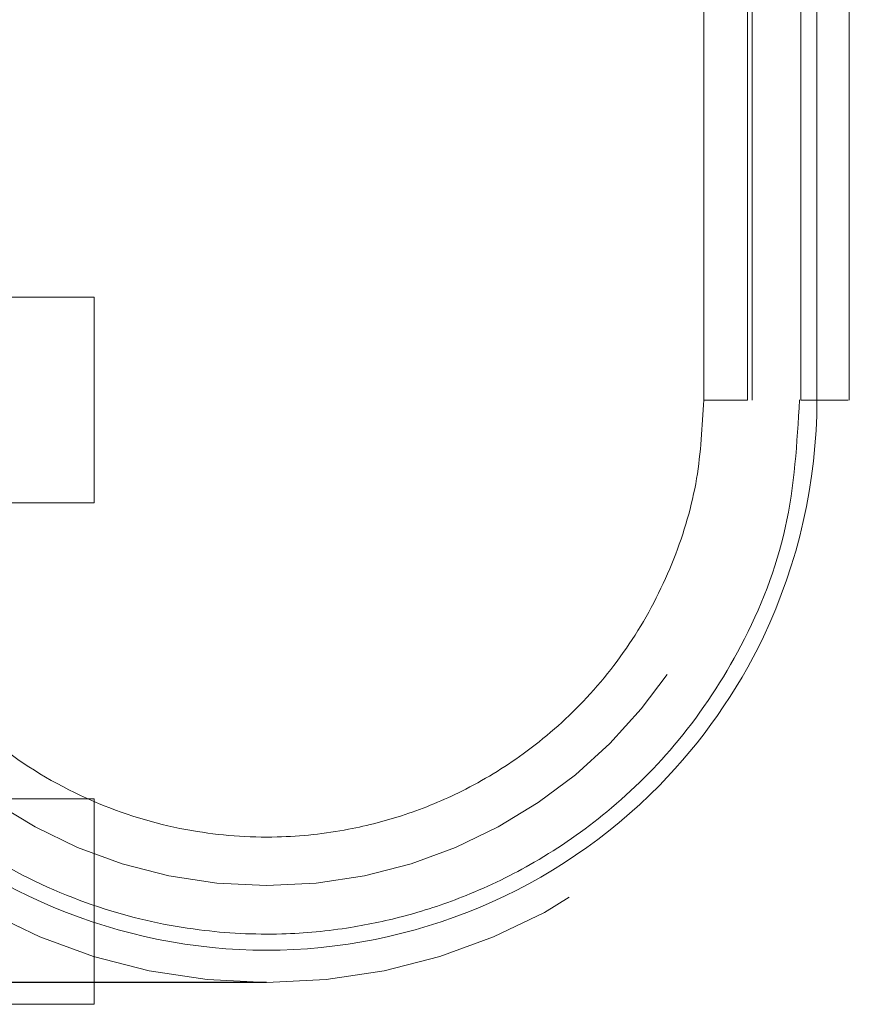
# Model space of a CAD drawing. Header units: inches. Extents: x 0.2 to 10.8, y 0.2 to 8.2.
# Tile 7 of 146: x 3.0632 to 3.1305, y 2.0319 to 2.1117. Entities that reach past the tile are written whole.
import ezdxf

# ---------------------------------------------------------------- set-up
doc = ezdxf.new("R2010")
doc.units = ezdxf.units.IN
doc.header["$MEASUREMENT"] = 0
doc.linetypes.add('HIDDEN', pattern=[0.075, 0.05, -0.025])
doc.layers.add('DIMENSIONS', color=140, linetype='Continuous')

msp = doc.modelspace()

# ---------------------------------------------------------------- linework, layer by layer
at = {"color": 7, "linetype": 'HIDDEN', "lineweight": 18}
for p, q in [((3.1186692, 2.1779957), (3.1186692, 2.0808828)), ((3.1222098, 2.0808828), (3.1222098, 2.1779957)), ((3.1222098, 2.1779957), (3.1222098, 2.0808828)), ((3.1222098, 2.0808828), (3.1222098, 2.1779957)), ((3.1222098, 2.1779957), (3.1222098, 2.0808828)), ((3.1222098, 2.0808828), (3.1222098, 2.1779957)), ((3.1222098, 2.1779957), (3.1222098, 2.0808828)), ((3.1222098, 2.0808828), (3.1222098, 2.1779957)), ((3.1222098, 2.1779957), (3.1222098, 2.0808828)), ((3.1222098, 2.0808828), (3.1222098, 2.1779957)), ((3.1222098, 2.1779957), (3.1222098, 2.0808828)), ((3.1222098, 2.0808828), (3.1222098, 2.1779957)), ((3.1222098, 2.1779957), (3.1222098, 2.0808828)), ((3.1226027, 2.1779957), (3.1226027, 2.0808828)), ((3.1265397, 2.1779957), (3.1265397, 2.0808828)), ((3.1278472, 2.0808828), (3.1278472, 2.1779957)), ((3.1278472, 2.1779957), (3.1278472, 2.0808828)), ((3.1278472, 2.0808828), (3.1278472, 2.1779957)), ((3.1278472, 2.1779957), (3.1278472, 2.0808828)), ((3.1278472, 2.0808828), (3.1278472, 2.1779957)), ((3.1278472, 2.1779957), (3.1278472, 2.0808828)), ((3.1278472, 2.0808828), (3.1278472, 2.1779957)), ((3.1278472, 2.1779957), (3.1278472, 2.0808828)), ((3.1278472, 2.0808828), (3.1278472, 2.1779957)), ((3.1278472, 2.1779957), (3.1278472, 2.0808828)), ((3.1278472, 2.0808828), (3.1278472, 2.1779957)), ((3.1278472, 2.1779957), (3.1278472, 2.0808828)), ((3.1226027, 2.1244524), (3.1226027, 2.0808828)), ((3.1304767, 2.0808828), (3.1304767, 2.1244524)), ((3.0692562, 2.0892162), (3.0296729, 2.0892162)), ((3.0692562, 2.0808828), (3.0692562, 2.0892162)), ((3.0692562, 2.0725495), (3.0692562, 2.0808828)), ((3.0296729, 2.0725495), (3.0692562, 2.0725495)), ((3.0692562, 2.0485495), (3.0296729, 2.0485495)), ((3.0692562, 2.0402162), (3.0692562, 2.0485495)), ((3.0692562, 2.0318828), (3.0692562, 2.0402162)), ((3.0296729, 2.0318828), (3.0692562, 2.0318828))]:
    msp.add_line(p, q, dxfattribs=at)
for radius in [0.0472441, 0.0393701]:
    msp.add_arc((3.0832326, 2.0808828), radius, 180, 0, dxfattribs=at)
for points, knots in [([(3.0386174, 2.0808828), (3.0386098, 2.0742665), (3.0412328, 2.0627366), (3.0513743, 2.0482384), (3.0655044, 2.0386483), (3.0832326, 2.0350791), (3.1009609, 2.0386483), (3.1150909, 2.0482384), (3.1252325, 2.0627366), (3.1278554, 2.0742665), (3.1278479, 2.0808828)], [4.7123641, 4.7123641, 4.7123641, 4.7123641, 5.1571661, 5.4883421, 5.8857534, 6.2831646, 6.6805758, 7.0779871, 7.4091631, 7.8539651, 7.8539651, 7.8539651, 7.8539651]), ([(3.1278479, 2.0808828), (3.1278554, 2.0742665), (3.1252325, 2.0627366), (3.1150909, 2.0482384), (3.1009609, 2.0386483), (3.0832326, 2.0350791), (3.0655043, 2.0386483), (3.0513743, 2.0482384), (3.0412328, 2.0627366), (3.0386098, 2.0742665), (3.0386174, 2.0808828)], [4.7124141, 4.7124141, 4.7124141, 4.7124141, 5.1572161, 5.4883922, 5.8858034, 6.2832146, 6.6806259, 7.0780371, 7.4092131, 7.8540152, 7.8540152, 7.8540152, 7.8540152]), ([(3.0386174, 2.0808828), (3.0386098, 2.0742665), (3.0412328, 2.0627366), (3.0513743, 2.0482384), (3.0655044, 2.0386483), (3.0832326, 2.0350791), (3.1009609, 2.0386483), (3.1150909, 2.0482384), (3.1252325, 2.0627366), (3.1278554, 2.0742665), (3.1278479, 2.0808828)], [4.7123641, 4.7123641, 4.7123641, 4.7123641, 5.1571661, 5.4883421, 5.8857534, 6.2831646, 6.6805758, 7.0779871, 7.4091631, 7.853965, 7.853965, 7.853965, 7.853965]), ([(3.1278479, 2.0808828), (3.1278554, 2.0742665), (3.1252325, 2.0627366), (3.1150909, 2.0482384), (3.1009609, 2.0386483), (3.0832326, 2.0350791), (3.0655043, 2.0386483), (3.0513743, 2.0482384), (3.0412328, 2.0627366), (3.0386098, 2.0742665), (3.0386174, 2.0808828)], [4.7124141, 4.7124141, 4.7124141, 4.7124141, 5.1572161, 5.4883922, 5.8858034, 6.2832146, 6.6806259, 7.0780371, 7.4092131, 7.8540152, 7.8540152, 7.8540152, 7.8540152]), ([(3.0386174, 2.0808828), (3.0386098, 2.0742665), (3.0412328, 2.0627366), (3.0513743, 2.0482384), (3.0655044, 2.0386483), (3.0832326, 2.0350791), (3.1009609, 2.0386483), (3.1150909, 2.0482384), (3.1252325, 2.0627366), (3.1278554, 2.0742665), (3.1278479, 2.0808828)], [4.7123641, 4.7123641, 4.7123641, 4.7123641, 5.1571661, 5.4883421, 5.8857534, 6.2831646, 6.6805758, 7.0779871, 7.4091631, 7.8539651, 7.8539651, 7.8539651, 7.8539651]), ([(3.1278479, 2.0808828), (3.1278554, 2.0742665), (3.1252325, 2.0627366), (3.1150909, 2.0482384), (3.1009609, 2.0386483), (3.0832326, 2.0350791), (3.0655043, 2.0386483), (3.0513743, 2.0482384), (3.0412328, 2.0627366), (3.0386098, 2.0742665), (3.0386174, 2.0808828)], [4.7124141, 4.7124141, 4.7124141, 4.7124141, 5.1572161, 5.4883922, 5.8858034, 6.2832146, 6.6806259, 7.0780371, 7.4092131, 7.8540152, 7.8540152, 7.8540152, 7.8540152]), ([(3.0386174, 2.0808828), (3.0386098, 2.0742665), (3.0412328, 2.0627366), (3.0513743, 2.0482384), (3.0655044, 2.0386483), (3.0832326, 2.0350791), (3.1009609, 2.0386483), (3.1150909, 2.0482384), (3.1252325, 2.0627366), (3.1278554, 2.0742665), (3.1278479, 2.0808828)], [4.7123641, 4.7123641, 4.7123641, 4.7123641, 5.1571661, 5.4883421, 5.8857534, 6.2831646, 6.6805758, 7.0779871, 7.4091631, 7.853965, 7.853965, 7.853965, 7.853965]), ([(3.1278479, 2.0808828), (3.1278554, 2.0742665), (3.1252325, 2.0627366), (3.1150909, 2.0482384), (3.1009609, 2.0386483), (3.0832326, 2.0350791), (3.0655043, 2.0386483), (3.0513743, 2.0482384), (3.0412328, 2.0627366), (3.0386098, 2.0742665), (3.0386174, 2.0808828)], [4.7124141, 4.7124141, 4.7124141, 4.7124141, 5.1572161, 5.4883922, 5.8858034, 6.2832146, 6.6806259, 7.0780371, 7.4092131, 7.8540152, 7.8540152, 7.8540152, 7.8540152]), ([(3.0386174, 2.0808828), (3.0386098, 2.0742665), (3.0412328, 2.0627366), (3.0513743, 2.0482384), (3.0655044, 2.0386483), (3.0832326, 2.0350791), (3.1009609, 2.0386483), (3.1150909, 2.0482384), (3.1252325, 2.0627366), (3.1278554, 2.0742665), (3.1278479, 2.0808828)], [4.7123641, 4.7123641, 4.7123641, 4.7123641, 5.1571661, 5.4883421, 5.8857534, 6.2831646, 6.6805758, 7.0779871, 7.4091631, 7.8539651, 7.8539651, 7.8539651, 7.8539651]), ([(3.1278479, 2.0808828), (3.1278554, 2.0742665), (3.1252325, 2.0627366), (3.1150909, 2.0482384), (3.1009609, 2.0386483), (3.0832326, 2.0350791), (3.0655043, 2.0386483), (3.0513743, 2.0482384), (3.0412328, 2.0627366), (3.0386098, 2.0742665), (3.0386174, 2.0808828)], [4.7124141, 4.7124141, 4.7124141, 4.7124141, 5.1572161, 5.4883922, 5.8858034, 6.2832146, 6.6806259, 7.0780371, 7.4092131, 7.8540152, 7.8540152, 7.8540152, 7.8540152]), ([(3.0386174, 2.0808828), (3.0386098, 2.0742665), (3.0412328, 2.0627366), (3.0513743, 2.0482384), (3.0655044, 2.0386483), (3.0832326, 2.0350791), (3.1009609, 2.0386483), (3.1150909, 2.0482384), (3.1252325, 2.0627366), (3.1278554, 2.0742665), (3.1278479, 2.0808828)], [4.7123641, 4.7123641, 4.7123641, 4.7123641, 5.1571661, 5.4883421, 5.8857534, 6.2831646, 6.6805758, 7.0779871, 7.4091631, 7.853965, 7.853965, 7.853965, 7.853965]), ([(3.1278479, 2.0808828), (3.1278554, 2.0742665), (3.1252325, 2.0627366), (3.1150909, 2.0482384), (3.1009609, 2.0386483), (3.0832326, 2.0350791), (3.0655043, 2.0386483), (3.0513743, 2.0482384), (3.0412328, 2.0627366), (3.0386098, 2.0742665), (3.0386174, 2.0808828)], [4.7124141, 4.7124141, 4.7124141, 4.7124141, 5.1572161, 5.4883922, 5.8858034, 6.2832146, 6.6806259, 7.0780371, 7.4092131, 7.8540152, 7.8540152, 7.8540152, 7.8540152]), ([(3.1264419, 2.0808938), (3.1262391, 2.0774044), (3.1258376, 2.0704947), (3.1221346, 2.0610938), (3.1170552, 2.0533592), (3.1112196, 2.0475401), (3.1053117, 2.0434321), (3.0997732, 2.0407245), (3.0947417, 2.039041), (3.08973, 2.0379671), (3.0840937, 2.0374359), (3.0773672, 2.0377728), (3.0697065, 2.039458), (3.0614925, 2.0430328), (3.053341, 2.048951), (3.0474832, 2.0559354), (3.0437383, 2.0627555), (3.0415549, 2.0686121), (3.0401536, 2.0747286), (3.0400372, 2.0788938), (3.0399816, 2.0808861)], [0, 0, 0, 0, 0.0767726, 0.1520259, 0.2197932, 0.2800519, 0.3328038, 0.3780288, 0.4157324, 0.4497021, 0.4910227, 0.5404034, 0.5978448, 0.6633181, 0.7368401, 0.818384, 0.8622634, 0.9081569, 0.956068, 1, 1, 1, 1]), ([(3.1186692, 2.0808828), (3.1185572, 2.0787493), (3.1183266, 2.0743569), (3.116418, 2.0678734), (3.1133183, 2.0617309), (3.1091306, 2.0563912), (3.1043106, 2.0521751), (3.0993693, 2.0491787), (3.0945715, 2.0471921), (3.0895435, 2.0458786), (3.0837187, 2.0452564), (3.0768141, 2.0457683), (3.0692863, 2.0479591), (3.0619102, 2.0521354), (3.0555607, 2.0581638), (3.0509805, 2.0654556), (3.0482681, 2.0731874), (3.0479484, 2.0783988), (3.047796, 2.0808828)], [0, 0, 0, 0, 0.0575177, 0.1184182, 0.1808056, 0.2423015, 0.3003787, 0.3527396, 0.3975899, 0.4401017, 0.4926224, 0.5550043, 0.6258122, 0.7025063, 0.7816561, 0.8595679, 0.9330608, 1, 1, 1, 1]), ([(3.1222098, 2.0808828), (3.1199579, 2.0808828), (3.1173823, 2.0808828), (3.1199579, 2.0808828), (3.1222098, 2.0808828)], [0.02713175, 0.02713175, 0.02713175, 0.02713175, 0.5, 0.97286829, 0.97286829, 0.97286829, 0.97286829]), ([(3.1222098, 2.0808828), (3.1199579, 2.0808828), (3.1173823, 2.0808828), (3.1199579, 2.0808828), (3.1222098, 2.0808828)], [0.02713175, 0.02713175, 0.02713175, 0.02713175, 0.5, 0.97286829, 0.97286829, 0.97286829, 0.97286829]), ([(3.1222098, 2.0808828), (3.1199579, 2.0808828), (3.1173823, 2.0808828), (3.1199579, 2.0808828), (3.1222098, 2.0808828)], [0.02713175, 0.02713175, 0.02713175, 0.02713175, 0.5, 0.97286829, 0.97286829, 0.97286829, 0.97286829]), ([(3.1303896, 2.0808828), (3.130369, 2.0808828), (3.1303072, 2.0808828), (3.1298285, 2.0808828), (3.1290189, 2.0808828), (3.1282378, 2.0808828), (3.1278472, 2.0808828)], [0, 0, 0, 0, 0.1424791, 0.4283194, 0.7141597, 1, 1, 1, 1]), ([(3.1303896, 2.0808828), (3.130369, 2.0808828), (3.1303072, 2.0808828), (3.1298285, 2.0808828), (3.1290189, 2.0808828), (3.1282378, 2.0808828), (3.1278472, 2.0808828)], [0, 0, 0, 0, 0.1424791, 0.4283194, 0.7141597, 1, 1, 1, 1]), ([(3.1303896, 2.0808828), (3.130369, 2.0808828), (3.1303072, 2.0808828), (3.1298285, 2.0808828), (3.1290189, 2.0808828), (3.1282378, 2.0808828), (3.1278472, 2.0808828)], [0, 0, 0, 0, 0.1424791, 0.4283194, 0.7141597, 1, 1, 1, 1]), ([(3.1303896, 2.0808828), (3.130369, 2.0808828), (3.1303072, 2.0808828), (3.1298285, 2.0808828), (3.1290189, 2.0808828), (3.1282378, 2.0808828), (3.1278472, 2.0808828)], [0, 0, 0, 0, 0.1424791, 0.4283194, 0.7141597, 1, 1, 1, 1]), ([(3.1303896, 2.0808828), (3.130369, 2.0808828), (3.1303072, 2.0808828), (3.1298285, 2.0808828), (3.1290189, 2.0808828), (3.1282378, 2.0808828), (3.1278472, 2.0808828)], [0, 0, 0, 0, 0.1424791, 0.4283194, 0.7141597, 1, 1, 1, 1]), ([(3.1303896, 2.0808828), (3.130369, 2.0808828), (3.1303072, 2.0808828), (3.1298285, 2.0808828), (3.1290189, 2.0808828), (3.1282378, 2.0808828), (3.1278472, 2.0808828)], [0, 0, 0, 0, 0.1424791, 0.4283194, 0.7141597, 1, 1, 1, 1]), ([(3.1303896, 2.0808828), (3.130369, 2.0808828), (3.1303072, 2.0808828), (3.1298285, 2.0808828), (3.1290189, 2.0808828), (3.1282378, 2.0808828), (3.1278472, 2.0808828)], [0, 0, 0, 0, 0.1424791, 0.4283194, 0.7141597, 1, 1, 1, 1]), ([(3.1303896, 2.0808828), (3.130369, 2.0808828), (3.1303072, 2.0808828), (3.1298285, 2.0808828), (3.1290189, 2.0808828), (3.1282378, 2.0808828), (3.1278472, 2.0808828)], [0, 0, 0, 0, 0.1424791, 0.4283194, 0.7141597, 1, 1, 1, 1]), ([(3.1303896, 2.0808828), (3.130369, 2.0808828), (3.1303072, 2.0808828), (3.1298285, 2.0808828), (3.1290189, 2.0808828), (3.1282378, 2.0808828), (3.1278472, 2.0808828)], [0, 0, 0, 0, 0.1424791, 0.4283194, 0.7141597, 1, 1, 1, 1]), ([(3.1303896, 2.0808828), (3.130369, 2.0808828), (3.1303072, 2.0808828), (3.1298285, 2.0808828), (3.1290189, 2.0808828), (3.1282378, 2.0808828), (3.1278472, 2.0808828)], [0, 0, 0, 0, 0.1424791, 0.4283194, 0.7141597, 1, 1, 1, 1]), ([(3.1303896, 2.0808828), (3.130369, 2.0808828), (3.1303072, 2.0808828), (3.1298285, 2.0808828), (3.1290189, 2.0808828), (3.1282378, 2.0808828), (3.1278472, 2.0808828)], [0, 0, 0, 0, 0.1424791, 0.4283194, 0.7141597, 1, 1, 1, 1]), ([(3.1303896, 2.0808828), (3.130369, 2.0808828), (3.1303072, 2.0808828), (3.1298285, 2.0808828), (3.1290189, 2.0808828), (3.1282378, 2.0808828), (3.1278472, 2.0808828)], [0, 0, 0, 0, 0.1424791, 0.4283194, 0.7141597, 1, 1, 1, 1])]:
    msp.add_open_spline(points, degree=3, knots=knots, dxfattribs=at)
for points in [[(3.1222098, 2.0808828), (3.1199753, 2.0808828), (3.1173631, 2.0808828), (3.1199753, 2.0808828), (3.1222098, 2.0808828)], [(3.1222098, 2.0808828), (3.1199753, 2.0808828), (3.1173631, 2.0808828), (3.1199753, 2.0808828), (3.1222098, 2.0808828)], [(3.1222098, 2.0808828), (3.1199753, 2.0808828), (3.1173631, 2.0808828), (3.1199753, 2.0808828), (3.1222098, 2.0808828)], [(3.1278472, 2.0808828), (3.1270272, 2.0808828), (3.1265397, 2.0808828), (3.1265397, 2.0808828)], [(3.1265397, 2.0808828), (3.1265397, 2.0808828), (3.1270272, 2.0808828), (3.1278472, 2.0808828)], [(3.1278472, 2.0808828), (3.1270272, 2.0808828), (3.1265397, 2.0808828), (3.1265397, 2.0808828)], [(3.1265397, 2.0808828), (3.1265397, 2.0808828), (3.1270272, 2.0808828), (3.1278472, 2.0808828)], [(3.1278472, 2.0808828), (3.1270272, 2.0808828), (3.1265397, 2.0808828), (3.1265397, 2.0808828)], [(3.1265397, 2.0808828), (3.1265397, 2.0808828), (3.1270272, 2.0808828), (3.1278472, 2.0808828)], [(3.1265408, 2.0808828), (3.1265408, 2.0808828), (3.1270273, 2.0808828), (3.1278477, 2.0808828)], [(3.1278477, 2.0808828), (3.1270273, 2.0808828), (3.1265408, 2.0808828), (3.1265408, 2.0808828)], [(3.1265408, 2.0808828), (3.1265408, 2.0808828), (3.1270273, 2.0808828), (3.1278477, 2.0808828)], [(3.1278477, 2.0808828), (3.1270273, 2.0808828), (3.1265408, 2.0808828), (3.1265408, 2.0808828)], [(3.1265408, 2.0808828), (3.1265408, 2.0808828), (3.1270273, 2.0808828), (3.1278477, 2.0808828)], [(3.1278477, 2.0808828), (3.1270273, 2.0808828), (3.1265408, 2.0808828), (3.1265408, 2.0808828)]]:
    msp.add_open_spline(points, degree=3, dxfattribs=at)
at = {"layer": 'DIMENSIONS'}
msp.add_line((3.0832326, 2.0336387), (3.0359885, 2.0336387), dxfattribs=at)

doc.saveas('drawing.dxf')
